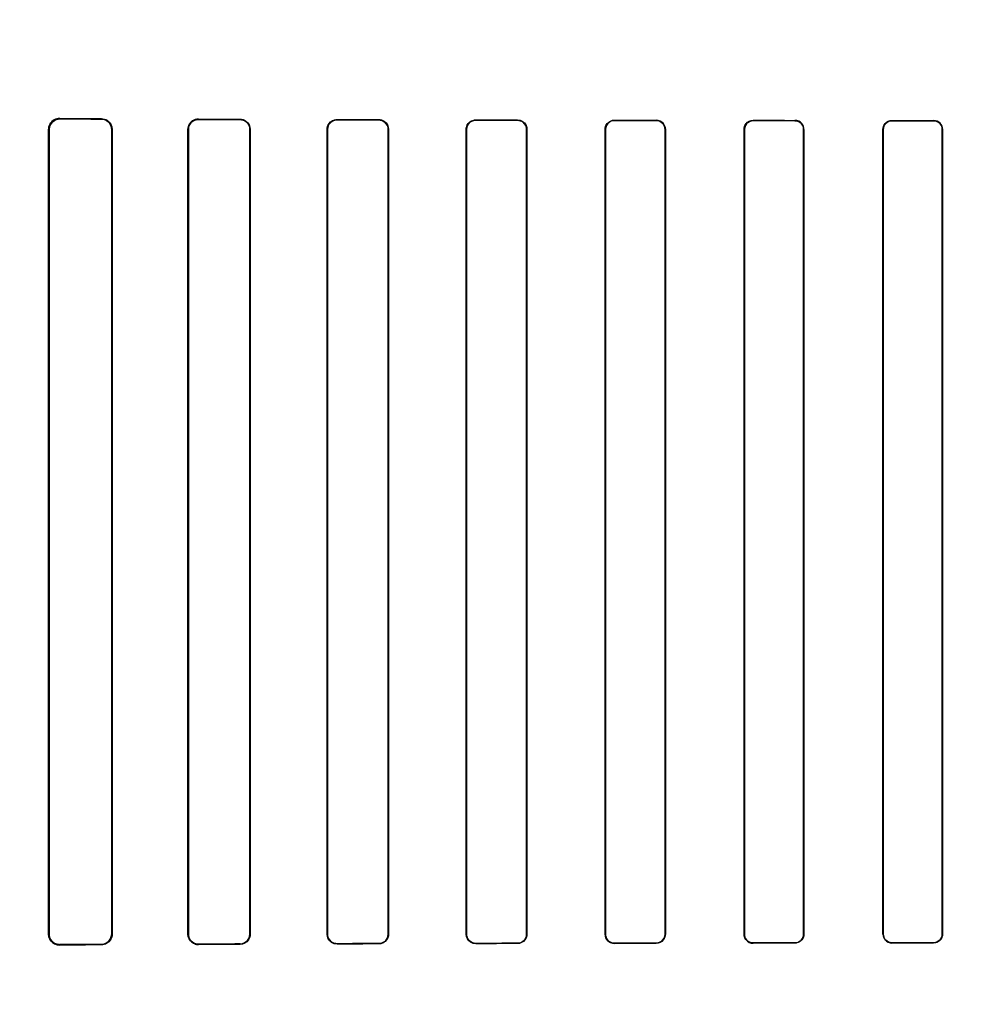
# Model space of a CAD drawing. Header units: millimetres. Extents: x 0 to 297, y 0 to 210.
# Tile 159 of 256: x 58.215 to 58.459, y 158.022 to 158.271. Entities that reach past the tile are written whole.
import ezdxf

# ---------------------------------------------------------------- set-up
doc = ezdxf.new("R2010")
doc.units = ezdxf.units.MM
doc.header["$LTSCALE"] = 16.335
doc.layers.get('0').update_dxf_attribs({"linetype": 'CONTINUOUS'})
for name, color, linetype in [('AXES_REF', 7, 'CONTINUOUS'), ('INTFCLR_1', 7, 'CONTINUOUS'), ('INTFCLR_72935', 7, 'CONTINUOUS')]:
    doc.layers.add(name, color=color, linetype=linetype)

msp = doc.modelspace()

# ---------------------------------------------------------------- linework, layer by layer
at = {"color": 7, "linetype": 'Continuous'}
for radius in [6.78708, 6.7865, 6.74304]:
    msp.add_circle((57.46373, 154.71148), radius, dxfattribs=at)
for radius, start, end in [(6.72, 278.277129, 261.722871), (6.874, 143.275392, 36.724608)]:
    msp.add_arc((57.46373, 154.71148), radius, start, end, dxfattribs=at)
at = {"layer": 'AXES_REF', "color": 9, "linetype": 'Continuous'}
for radius in [6.19116, 4.15]:
    msp.add_circle((57.46373, 154.71148), radius, dxfattribs=at)
at = {"layer": 'INTFCLR_1', "color": 9, "linetype": 'Continuous'}
for p, q in [((58.22518, 158.24576), (58.22518, 158.24563)), ((58.23568, 158.24559), (58.23568, 158.2457)), ((58.26018, 158.2456), (58.26018, 158.2455)), ((58.27068, 158.24546), (58.27068, 158.24556)), ((58.29518, 158.24549), (58.29518, 158.24539)), ((58.30568, 158.24537), (58.30568, 158.24546)), ((58.2225, 158.24297), (58.22237, 158.24297)), ((58.2384, 158.24297), (58.23829, 158.24297)), ((58.25764, 158.24297), (58.25753, 158.24297)), ((58.27326, 158.24297), (58.27316, 158.24297)), ((58.29275, 158.24297), (58.29265, 158.24297)), ((58.30816, 158.24297), (58.30807, 158.24297)), ((58.32783, 158.24297), (58.32774, 158.24297)), ((58.33018, 158.2454), (58.33018, 158.24531)), ((58.34068, 158.24529), (58.34068, 158.24537)), ((58.34308, 158.24297), (58.34299, 158.24297)), ((58.3629, 158.24297), (58.36281, 158.24297)), ((58.36518, 158.24533), (58.36518, 158.24525)), ((58.37568, 158.24523), (58.37568, 158.24531)), ((58.37801, 158.24297), (58.37793, 158.24297)), ((58.39795, 158.24297), (58.39787, 158.24297)), ((58.40018, 158.24527), (58.40018, 158.2452)), ((58.41068, 158.24518), (58.41068, 158.24526)), ((58.41297, 158.24297), (58.41289, 158.24297)), ((58.43298, 158.24297), (58.43291, 158.24297)), ((58.43518, 158.24524), (58.43518, 158.24516)), ((58.44568, 158.24515), (58.44568, 158.24523)), ((58.44793, 158.24297), (58.44786, 158.24297)), ((58.22237, 158.03997), (58.2225, 158.03997)), ((58.23829, 158.03997), (58.2384, 158.03997)), ((58.25753, 158.03997), (58.25764, 158.03997)), ((58.27316, 158.03997), (58.27326, 158.03997)), ((58.29265, 158.03997), (58.29275, 158.03997)), ((58.30807, 158.03997), (58.30816, 158.03997)), ((58.32774, 158.03997), (58.32783, 158.03997)), ((58.34299, 158.03997), (58.34308, 158.03997)), ((58.36281, 158.03997), (58.3629, 158.03997)), ((58.37793, 158.03997), (58.37801, 158.03997)), ((58.39787, 158.03997), (58.39795, 158.03997)), ((58.41289, 158.03997), (58.41297, 158.03997)), ((58.43291, 158.03997), (58.43298, 158.03997)), ((58.44786, 158.03997), (58.44793, 158.03997)), ((58.22518, 158.0373), (58.22518, 158.03718)), ((58.23568, 158.03723), (58.23568, 158.03735)), ((58.26018, 158.03744), (58.26018, 158.03733)), ((58.27068, 158.03737), (58.27068, 158.03747)), ((58.29518, 158.03754), (58.29518, 158.03745)), ((58.30568, 158.03748), (58.30568, 158.03757)), ((58.33018, 158.03763), (58.33018, 158.03754)), ((58.34068, 158.03756), (58.34068, 158.03765)), ((58.36518, 158.03769), (58.36518, 158.03761)), ((58.37568, 158.03763), (58.37568, 158.03771)), ((58.40018, 158.03774), (58.40018, 158.03766)), ((58.41068, 158.03768), (58.41068, 158.03775)), ((58.43518, 158.03778), (58.43518, 158.0377)), ((58.44568, 158.03771), (58.44568, 158.03779))]:
    msp.add_line(p, q, dxfattribs=at)
at = {"layer": 'INTFCLR_1', "color": 6, "linetype": 'Continuous'}
for p, q in [((58.22237, 158.03997), (58.22237, 158.24297)), ((58.2225, 158.03997), (58.2225, 158.24297)), ((58.23829, 158.24297), (58.23829, 158.03997)), ((58.2384, 158.24297), (58.2384, 158.03997)), ((58.25753, 158.03997), (58.25753, 158.24297)), ((58.25764, 158.03997), (58.25764, 158.24297)), ((58.27316, 158.24297), (58.27316, 158.03997)), ((58.27326, 158.24297), (58.27326, 158.03997)), ((58.29265, 158.03997), (58.29265, 158.24297)), ((58.29275, 158.03997), (58.29275, 158.24297)), ((58.30807, 158.24297), (58.30807, 158.03997)), ((58.30816, 158.24297), (58.30816, 158.03997)), ((58.32774, 158.03997), (58.32774, 158.24297)), ((58.32783, 158.03997), (58.32783, 158.24297)), ((58.34299, 158.24297), (58.34299, 158.03997)), ((58.34308, 158.24297), (58.34308, 158.03997)), ((58.36281, 158.03997), (58.36281, 158.24297)), ((58.3629, 158.03997), (58.3629, 158.24297)), ((58.37793, 158.24297), (58.37793, 158.03997)), ((58.37801, 158.24297), (58.37801, 158.03997)), ((58.39787, 158.03997), (58.39787, 158.24297)), ((58.39795, 158.03997), (58.39795, 158.24297)), ((58.41289, 158.24297), (58.41289, 158.03997)), ((58.41297, 158.24297), (58.41297, 158.03997)), ((58.43291, 158.03997), (58.43291, 158.24297)), ((58.43298, 158.03997), (58.43298, 158.24297)), ((58.44786, 158.24297), (58.44786, 158.03997)), ((58.44793, 158.24297), (58.44793, 158.03997))]:
    msp.add_line(p, q, dxfattribs=at)
at = {"layer": 'INTFCLR_1', "color": 7, "linetype": 'Continuous'}
for points in [[(58.22432, 158.2455), (58.22441, 158.24552), (58.2245, 158.24555), (58.22459, 158.24557), (58.22469, 158.24559), (58.22478, 158.2456), (58.22488, 158.24562), (58.22498, 158.24563), (58.22508, 158.24563), (58.22518, 158.24563)], [(58.22518, 158.0373), (58.22508, 158.03731), (58.22499, 158.03731), (58.22489, 158.03732), (58.22479, 158.03733), (58.22469, 158.03735), (58.22459, 158.03737), (58.2245, 158.03739), (58.22441, 158.03741), (58.22432, 158.03744)], [(58.2593, 158.03748), (58.25939, 158.03745), (58.25949, 158.03742), (58.25958, 158.0374), (58.25968, 158.03738), (58.25977, 158.03736), (58.25987, 158.03735), (58.25997, 158.03734), (58.26007, 158.03734), (58.26018, 158.03733)]]:
    msp.add_lwpolyline(points, dxfattribs=at)
at = {"layer": 'INTFCLR_1', "color": 6, "linetype": 'Continuous'}
for centre, major_axis, start_param, end_param in [((58.52793, 158.24647), (0.36509, 0), -2.548571, -2.498918), ((58.52793, 158.24647), (0.38609, 0), -2.472123, -2.429437), ((58.52793, 158.24647), (0.36509, 0), -2.394089, -2.352695), ((58.52793, 158.24647), (0.38609, 0), -2.337129, -2.300034), ((58.52793, 158.24647), (0.36509, 0), -2.262072, -2.225293), ((58.52793, 158.24647), (0.38609, 0), -2.217858, -2.184193), ((58.52793, 158.24647), (0.36509, 0), -2.143198, -2.109347), ((58.52793, 158.24647), (0.38609, 0), -2.10853, -2.077154), ((58.52793, 158.24647), (0.36509, 0), -2.032847, -2.000965), ((58.52793, 158.24647), (0.38609, 0), -2.005937, -1.976148), ((58.52793, 158.24647), (0.36509, 0), -1.928279, -1.897747), ((58.52793, 158.24647), (0.38609, 0), -1.908037, -1.879358), ((58.52793, 158.24647), (0.36509, 0), -1.827661, -1.798036), ((58.52793, 158.24647), (0.38609, 0), -1.8134, -1.785477), ((58.52793, 158.03647), (0.38609, 0), 2.429437, 2.472123), ((58.52793, 158.03647), (0.36509, 0), 2.498918, 2.548571), ((58.52793, 158.03647), (0.38609, 0), 2.300034, 2.337129), ((58.52793, 158.03647), (0.36509, 0), 2.352695, 2.394089), ((58.52793, 158.03647), (0.38609, 0), 2.184193, 2.217858), ((58.52793, 158.03647), (0.36509, 0), 2.225293, 2.262072), ((58.52793, 158.03647), (0.38609, 0), 2.077154, 2.10853), ((58.52793, 158.03647), (0.36509, 0), 2.109347, 2.143198), ((58.52793, 158.03647), (0.38609, 0), 1.976148, 2.005937), ((58.52793, 158.03647), (0.36509, 0), 2.000965, 2.032847), ((58.52793, 158.03647), (0.38609, 0), 1.879358, 1.908037), ((58.52793, 158.03647), (0.36509, 0), 1.897747, 1.928279), ((58.52793, 158.03647), (0.38609, 0), 1.785477, 1.8134), ((58.52793, 158.03647), (0.36509, 0), 1.798036, 1.827661)]:
    msp.add_ellipse(centre, major_axis=major_axis, ratio=0.003491, start_param=start_param, end_param=end_param, dxfattribs=at)
for points, knots in [([(58.22237, 158.24297), (58.22237, 158.24345), (58.22273, 158.24489), (58.22424, 158.24576), (58.22518, 158.24576)], [0, 0, 0, 0, 0.340507, 1, 1, 1, 1]), ([(58.23568, 158.2457), (58.23618, 158.2457), (58.23759, 158.24532), (58.2384, 158.24385), (58.2384, 158.24297)], [0, 0, 0, 0, 0.364649, 1, 1, 1, 1]), ([(58.23568, 158.24559), (58.23614, 158.24559), (58.23749, 158.24524), (58.23829, 158.24383), (58.23829, 158.24297)], [0, 0, 0, 0, 0.351042, 1, 1, 1, 1]), ([(58.25753, 158.24297), (58.25753, 158.24347), (58.25791, 158.24484), (58.25934, 158.24561), (58.26018, 158.2456)], [0, 0, 0, 0, 0.376083, 1, 1, 1, 1]), ([(58.25764, 158.24297), (58.25764, 158.24347), (58.25803, 158.24479), (58.25939, 158.2455), (58.26018, 158.2455)], [0, 0, 0, 0, 0.392607, 1, 1, 1, 1]), ([(58.27068, 158.24556), (58.2712, 158.24556), (58.27254, 158.24516), (58.27326, 158.24377), (58.27326, 158.24297)], [0, 0, 0, 0, 0.394587, 1, 1, 1, 1]), ([(58.27068, 158.24546), (58.2712, 158.24546), (58.2725, 158.24506), (58.27316, 158.24372), (58.27316, 158.24297)], [0, 0, 0, 0, 0.409287, 1, 1, 1, 1]), ([(58.29265, 158.24297), (58.29265, 158.24349), (58.29305, 158.2448), (58.29441, 158.24549), (58.29518, 158.24549)], [0, 0, 0, 0, 0.405293, 1, 1, 1, 1]), ([(58.30568, 158.24546), (58.30615, 158.24546), (58.30743, 158.2451), (58.30816, 158.24376), (58.30816, 158.24297)], [0, 0, 0, 0, 0.373744, 1, 1, 1, 1]), ([(58.29275, 158.24297), (58.29275, 158.24348), (58.29314, 158.24475), (58.29445, 158.24539), (58.29518, 158.24539)], [0, 0, 0, 0, 0.4116, 1, 1, 1, 1]), ([(58.30568, 158.24537), (58.30613, 158.24537), (58.30736, 158.24503), (58.30807, 158.24373), (58.30807, 158.24297)], [0, 0, 0, 0, 0.369218, 1, 1, 1, 1]), ([(58.32774, 158.24297), (58.32774, 158.24349), (58.32815, 158.24476), (58.32946, 158.2454), (58.33018, 158.2454)], [0, 0, 0, 0, 0.419413, 1, 1, 1, 1]), ([(58.32783, 158.24297), (58.32783, 158.24347), (58.32823, 158.2447), (58.32949, 158.24531), (58.33018, 158.24531)], [0, 0, 0, 0, 0.422806, 1, 1, 1, 1]), ([(58.34068, 158.24537), (58.34126, 158.24537), (58.34253, 158.2449), (58.34308, 158.24361), (58.34308, 158.24297)], [0, 0, 0, 0, 0.473342, 1, 1, 1, 1]), ([(58.34068, 158.24529), (58.34115, 158.24529), (58.34236, 158.24492), (58.34299, 158.24367), (58.34299, 158.24297)], [0, 0, 0, 0, 0.401644, 1, 1, 1, 1]), ([(58.36281, 158.24297), (58.36281, 158.24348), (58.36322, 158.24472), (58.36449, 158.24533), (58.36518, 158.24533)], [0, 0, 0, 0, 0.429291, 1, 1, 1, 1]), ([(58.3629, 158.24297), (58.3629, 158.24347), (58.36329, 158.24467), (58.36452, 158.24525), (58.36518, 158.24525)], [0, 0, 0, 0, 0.431437, 1, 1, 1, 1]), ([(58.37568, 158.24531), (58.37623, 158.24531), (58.37746, 158.24486), (58.37801, 158.24361), (58.37801, 158.24297)], [0, 0, 0, 0, 0.463766, 1, 1, 1, 1]), ([(58.37568, 158.24523), (58.37613, 158.24523), (58.3773, 158.24488), (58.37793, 158.24366), (58.37793, 158.24297)], [0, 0, 0, 0, 0.393954, 1, 1, 1, 1]), ([(58.39787, 158.24297), (58.39787, 158.24348), (58.39828, 158.24469), (58.39951, 158.24528), (58.40018, 158.24527)], [0, 0, 0, 0, 0.436745, 1, 1, 1, 1]), ([(58.39795, 158.24297), (58.39795, 158.24347), (58.39834, 158.24464), (58.39954, 158.2452), (58.40018, 158.2452)], [0, 0, 0, 0, 0.438001, 1, 1, 1, 1]), ([(58.41297, 158.24297), (58.41297, 158.24349), (58.41255, 158.24469), (58.41133, 158.24526), (58.41068, 158.24526)], [0, 0, 0, 0, 0.444674, 1, 1, 1, 1]), ([(58.41068, 158.24518), (58.41125, 158.24518), (58.41243, 158.2447), (58.41289, 158.24352), (58.41289, 158.24297)], [0, 0, 0, 0, 0.509134, 1, 1, 1, 1]), ([(58.43291, 158.24297), (58.43291, 158.24348), (58.43332, 158.24467), (58.43453, 158.24524), (58.43518, 158.24524)], [0, 0, 0, 0, 0.442114, 1, 1, 1, 1]), ([(58.43298, 158.24297), (58.43298, 158.24347), (58.43339, 158.24463), (58.43456, 158.24516), (58.43518, 158.24516)], [0, 0, 0, 0, 0.449607, 1, 1, 1, 1]), ([(58.44793, 158.24297), (58.44793, 158.24349), (58.44752, 158.24468), (58.44631, 158.24523), (58.44568, 158.24523)], [0, 0, 0, 0, 0.449916, 1, 1, 1, 1]), ([(58.44568, 158.24515), (58.44624, 158.24515), (58.4474, 158.24468), (58.44786, 158.24352), (58.44786, 158.24297)], [0, 0, 0, 0, 0.504817, 1, 1, 1, 1]), ([(58.22518, 158.03718), (58.22464, 158.03718), (58.22318, 158.03758), (58.22237, 158.03909), (58.22237, 158.03997)], [0, 0, 0, 0, 0.380109, 1, 1, 1, 1]), ([(58.23829, 158.03997), (58.23829, 158.03947), (58.23792, 158.03812), (58.23651, 158.03735), (58.23568, 158.03735)], [0, 0, 0, 0, 0.373103, 1, 1, 1, 1]), ([(58.2384, 158.03997), (58.2384, 158.03947), (58.23803, 158.03806), (58.23656, 158.03724), (58.23568, 158.03723)], [0, 0, 0, 0, 0.358968, 1, 1, 1, 1]), ([(58.26018, 158.03744), (58.25967, 158.03744), (58.25835, 158.03782), (58.25764, 158.03919), (58.25764, 158.03997)], [0, 0, 0, 0, 0.39382, 1, 1, 1, 1]), ([(58.27316, 158.03997), (58.27316, 158.03946), (58.27277, 158.03816), (58.27143, 158.03748), (58.27068, 158.03747)], [0, 0, 0, 0, 0.402383, 1, 1, 1, 1]), ([(58.27326, 158.03997), (58.27326, 158.03945), (58.27287, 158.0381), (58.27148, 158.03738), (58.27068, 158.03737)], [0, 0, 0, 0, 0.39343, 1, 1, 1, 1]), ([(58.29518, 158.03745), (58.29469, 158.03745), (58.29338, 158.03781), (58.29265, 158.03917), (58.29265, 158.03997)], [0, 0, 0, 0, 0.379371, 1, 1, 1, 1]), ([(58.29518, 158.03754), (58.29472, 158.03754), (58.29346, 158.03789), (58.29275, 158.0392), (58.29275, 158.03997)], [0, 0, 0, 0, 0.373842, 1, 1, 1, 1]), ([(58.30807, 158.03997), (58.30807, 158.03946), (58.30767, 158.03821), (58.30639, 158.03757), (58.30568, 158.03757)], [0, 0, 0, 0, 0.417004, 1, 1, 1, 1]), ([(58.30816, 158.03997), (58.30816, 158.03945), (58.30775, 158.03815), (58.30642, 158.03748), (58.30568, 158.03748)], [0, 0, 0, 0, 0.412853, 1, 1, 1, 1]), ([(58.33018, 158.03754), (58.32973, 158.03754), (58.32847, 158.03787), (58.32774, 158.03919), (58.32774, 158.03997)], [0, 0, 0, 0, 0.365847, 1, 1, 1, 1]), ([(58.33018, 158.03763), (58.32961, 158.03762), (58.32837, 158.03809), (58.32783, 158.03934), (58.32783, 158.03997)], [0, 0, 0, 0, 0.47417, 1, 1, 1, 1]), ([(58.34299, 158.03997), (58.34299, 158.03946), (58.3426, 158.03825), (58.34135, 158.03765), (58.34068, 158.03765)], [0, 0, 0, 0, 0.426866, 1, 1, 1, 1]), ([(58.34308, 158.03997), (58.34308, 158.03945), (58.34267, 158.03819), (58.34138, 158.03756), (58.34068, 158.03756)], [0, 0, 0, 0, 0.424164, 1, 1, 1, 1]), ([(58.36518, 158.03761), (58.36461, 158.03761), (58.36337, 158.03806), (58.36281, 158.03933), (58.36281, 158.03997)], [0, 0, 0, 0, 0.467061, 1, 1, 1, 1]), ([(58.36518, 158.03769), (58.36472, 158.03769), (58.36353, 158.03804), (58.3629, 158.03927), (58.3629, 158.03997)], [0, 0, 0, 0, 0.396505, 1, 1, 1, 1]), ([(58.37793, 158.03997), (58.37793, 158.03947), (58.37754, 158.03828), (58.37633, 158.03771), (58.37568, 158.03771)], [0, 0, 0, 0, 0.434514, 1, 1, 1, 1]), ([(58.37801, 158.03997), (58.37801, 158.03945), (58.37761, 158.03822), (58.37635, 158.03763), (58.37568, 158.03763)], [0, 0, 0, 0, 0.432833, 1, 1, 1, 1]), ([(58.40018, 158.03766), (58.39964, 158.03766), (58.39842, 158.0381), (58.39787, 158.03933), (58.39787, 158.03997)], [0, 0, 0, 0, 0.459212, 1, 1, 1, 1]), ([(58.40018, 158.03774), (58.3996, 158.03774), (58.39841, 158.03823), (58.39795, 158.03941), (58.39795, 158.03997)], [0, 0, 0, 0, 0.511254, 1, 1, 1, 1]), ([(58.41297, 158.03997), (58.41297, 158.03946), (58.41256, 158.03825), (58.41133, 158.03768), (58.41068, 158.03768)], [0, 0, 0, 0, 0.439305, 1, 1, 1, 1]), ([(58.41289, 158.03997), (58.41289, 158.03947), (58.41249, 158.0383), (58.4113, 158.03775), (58.41068, 158.03775)], [0, 0, 0, 0, 0.445822, 1, 1, 1, 1]), ([(58.43291, 158.03997), (58.43291, 158.03945), (58.43332, 158.03825), (58.43454, 158.0377), (58.43518, 158.0377)], [0, 0, 0, 0, 0.448932, 1, 1, 1, 1]), ([(58.43518, 158.03778), (58.43461, 158.03778), (58.43344, 158.03825), (58.43298, 158.03942), (58.43298, 158.03997)], [0, 0, 0, 0, 0.506253, 1, 1, 1, 1]), ([(58.44793, 158.03997), (58.44793, 158.0394), (58.44746, 158.0382), (58.44626, 158.03771), (58.44568, 158.03771)], [0, 0, 0, 0, 0.496563, 1, 1, 1, 1]), ([(58.44786, 158.03997), (58.44786, 158.03947), (58.44746, 158.03832), (58.44629, 158.03779), (58.44568, 158.03779)], [0, 0, 0, 0, 0.450447, 1, 1, 1, 1])]:
    msp.add_open_spline(points, degree=3, knots=knots, dxfattribs=at)
at = {"layer": 'INTFCLR_1', "color": 7, "linetype": 'Continuous'}
for points, knots in [([(58.2225, 158.24297), (58.2225, 158.24343), (58.22284, 158.24481), (58.22429, 158.24562), (58.22518, 158.24563)], [0, 0, 0, 0, 0.342814, 1, 1, 1, 1]), ([(58.2225, 158.24297), (58.2225, 158.24345), (58.2228, 158.24456), (58.22375, 158.2453), (58.22432, 158.2455)], [0, 0, 0, 0, 0.441846, 1, 1, 1, 1]), ([(58.22518, 158.0373), (58.22468, 158.03731), (58.22329, 158.03766), (58.2225, 158.03911), (58.2225, 158.03997)], [0, 0, 0, 0, 0.369942, 1, 1, 1, 1]), ([(58.26018, 158.03733), (58.25964, 158.03734), (58.25826, 158.03774), (58.25753, 158.03917), (58.25753, 158.03997)], [0, 0, 0, 0, 0.401574, 1, 1, 1, 1])]:
    msp.add_open_spline(points, degree=3, knots=knots, dxfattribs=at)
at = {"layer": 'INTFCLR_72935', "color": 9, "linetype": 'Continuous'}
for p, q in [((58.22518, 158.24563), (58.22518, 158.24576)), ((58.23568, 158.2457), (58.23568, 158.24559)), ((58.26018, 158.2455), (58.26018, 158.2456)), ((58.27068, 158.24556), (58.27068, 158.24546)), ((58.29518, 158.24539), (58.29518, 158.24549)), ((58.30568, 158.24546), (58.30568, 158.24537)), ((58.22237, 158.24297), (58.2225, 158.24297)), ((58.23829, 158.24297), (58.2384, 158.24297)), ((58.25753, 158.24297), (58.25764, 158.24297)), ((58.27316, 158.24297), (58.27326, 158.24297)), ((58.29265, 158.24297), (58.29275, 158.24297)), ((58.30807, 158.24297), (58.30816, 158.24297)), ((58.32774, 158.24297), (58.32783, 158.24297)), ((58.33018, 158.24531), (58.33018, 158.2454)), ((58.34068, 158.24537), (58.34068, 158.24529)), ((58.34299, 158.24297), (58.34308, 158.24297)), ((58.36281, 158.24297), (58.3629, 158.24297)), ((58.36518, 158.24525), (58.36518, 158.24533)), ((58.37568, 158.24531), (58.37568, 158.24523)), ((58.37793, 158.24297), (58.37801, 158.24297)), ((58.39787, 158.24297), (58.39795, 158.24297)), ((58.40018, 158.2452), (58.40018, 158.24527)), ((58.41068, 158.24526), (58.41068, 158.24518)), ((58.41289, 158.24297), (58.41297, 158.24297)), ((58.43291, 158.24297), (58.43298, 158.24297)), ((58.43518, 158.24516), (58.43518, 158.24524)), ((58.44568, 158.24523), (58.44568, 158.24515)), ((58.44786, 158.24297), (58.44793, 158.24297)), ((58.2225, 158.03997), (58.22237, 158.03997)), ((58.2384, 158.03997), (58.23829, 158.03997)), ((58.25764, 158.03997), (58.25753, 158.03997)), ((58.27326, 158.03997), (58.27316, 158.03997)), ((58.29275, 158.03997), (58.29265, 158.03997)), ((58.30816, 158.03997), (58.30807, 158.03997)), ((58.32783, 158.03997), (58.32774, 158.03997)), ((58.34308, 158.03997), (58.34299, 158.03997)), ((58.3629, 158.03997), (58.36281, 158.03997)), ((58.37801, 158.03997), (58.37793, 158.03997)), ((58.39795, 158.03997), (58.39787, 158.03997)), ((58.41297, 158.03997), (58.41289, 158.03997)), ((58.43298, 158.03997), (58.43291, 158.03997)), ((58.44793, 158.03997), (58.44786, 158.03997)), ((58.22518, 158.03718), (58.22518, 158.0373)), ((58.23568, 158.03735), (58.23568, 158.03723)), ((58.26018, 158.03733), (58.26018, 158.03744)), ((58.27068, 158.03747), (58.27068, 158.03737)), ((58.29518, 158.03745), (58.29518, 158.03754)), ((58.30568, 158.03757), (58.30568, 158.03748)), ((58.33018, 158.03754), (58.33018, 158.03763)), ((58.34068, 158.03765), (58.34068, 158.03756)), ((58.36518, 158.03761), (58.36518, 158.03769)), ((58.37568, 158.03771), (58.37568, 158.03763)), ((58.40018, 158.03766), (58.40018, 158.03774)), ((58.41068, 158.03775), (58.41068, 158.03768)), ((58.43518, 158.0377), (58.43518, 158.03778)), ((58.44568, 158.03779), (58.44568, 158.03771))]:
    msp.add_line(p, q, dxfattribs=at)
at = {"layer": 'INTFCLR_72935', "color": 6, "linetype": 'Continuous'}
for p, q in [((58.22237, 158.24297), (58.22237, 158.03997)), ((58.2225, 158.24297), (58.2225, 158.03997)), ((58.23829, 158.03997), (58.23829, 158.24297)), ((58.2384, 158.03997), (58.2384, 158.24297)), ((58.25753, 158.24297), (58.25753, 158.03997)), ((58.25764, 158.24297), (58.25764, 158.03997)), ((58.27316, 158.03997), (58.27316, 158.24297)), ((58.27326, 158.03997), (58.27326, 158.24297)), ((58.29265, 158.24297), (58.29265, 158.03997)), ((58.29275, 158.24297), (58.29275, 158.03997)), ((58.30807, 158.03997), (58.30807, 158.24297)), ((58.30816, 158.03997), (58.30816, 158.24297)), ((58.32774, 158.24297), (58.32774, 158.03997)), ((58.32783, 158.24297), (58.32783, 158.03997)), ((58.34299, 158.03997), (58.34299, 158.24297)), ((58.34308, 158.03997), (58.34308, 158.24297)), ((58.36281, 158.24297), (58.36281, 158.03997)), ((58.3629, 158.24297), (58.3629, 158.03997)), ((58.37793, 158.03997), (58.37793, 158.24297)), ((58.37801, 158.03997), (58.37801, 158.24297)), ((58.39787, 158.24297), (58.39787, 158.03997)), ((58.39795, 158.24297), (58.39795, 158.03997)), ((58.41289, 158.03997), (58.41289, 158.24297)), ((58.41297, 158.03997), (58.41297, 158.24297)), ((58.43291, 158.24297), (58.43291, 158.03997)), ((58.43298, 158.24297), (58.43298, 158.03997)), ((58.44786, 158.03997), (58.44786, 158.24297)), ((58.44793, 158.03997), (58.44793, 158.24297))]:
    msp.add_line(p, q, dxfattribs=at)
at = {"layer": 'INTFCLR_72935', "color": 7, "linetype": 'Continuous'}
for points in [[(58.22431, 158.24562), (58.22439, 158.24565), (58.22448, 158.24567), (58.22457, 158.24569), (58.22467, 158.24571), (58.22476, 158.24573), (58.22486, 158.24574), (58.22496, 158.24575), (58.22507, 158.24575), (58.22518, 158.24576)], [(58.22518, 158.24563), (58.22508, 158.24563), (58.22499, 158.24563), (58.22489, 158.24562), (58.22479, 158.24561), (58.22469, 158.24559), (58.22459, 158.24557), (58.2245, 158.24555), (58.22441, 158.24552), (58.22432, 158.24549)], [(58.2593, 158.24546), (58.25939, 158.24549), (58.25949, 158.24551), (58.25958, 158.24554), (58.25968, 158.24556), (58.25977, 158.24557), (58.25987, 158.24559), (58.25997, 158.24559), (58.26007, 158.2456), (58.26018, 158.2456)], [(58.22518, 158.03718), (58.22507, 158.03718), (58.22496, 158.03719), (58.22486, 158.0372), (58.22476, 158.03721), (58.22467, 158.03722), (58.22457, 158.03724), (58.22448, 158.03726), (58.2244, 158.03729), (58.22431, 158.03731)], [(58.22432, 158.03744), (58.22441, 158.03741), (58.2245, 158.03739), (58.22459, 158.03737), (58.22469, 158.03735), (58.22478, 158.03733), (58.22488, 158.03732), (58.22498, 158.03731), (58.22508, 158.03731), (58.22518, 158.0373)]]:
    msp.add_lwpolyline(points, dxfattribs=at)
at = {"layer": 'INTFCLR_72935', "color": 6, "linetype": 'Continuous'}
for centre, major_axis, start_param, end_param in [((58.52793, 158.24647), (0.36509, 0), -2.548571, -2.498918), ((58.52793, 158.24647), (0.38609, 0), -2.472123, -2.429437), ((58.52793, 158.24647), (0.36509, 0), -2.394089, -2.352695), ((58.52793, 158.24647), (0.38609, 0), -2.337129, -2.300034), ((58.52793, 158.24647), (0.36509, 0), -2.262072, -2.225293), ((58.52793, 158.24647), (0.38609, 0), -2.217858, -2.184193), ((58.52793, 158.24647), (0.36509, 0), -2.143198, -2.109347), ((58.52793, 158.24647), (0.38609, 0), -2.10853, -2.077154), ((58.52793, 158.24647), (0.36509, 0), -2.032847, -2.000965), ((58.52793, 158.24647), (0.38609, 0), -2.005937, -1.976148), ((58.52793, 158.24647), (0.36509, 0), -1.928279, -1.897747), ((58.52793, 158.24647), (0.38609, 0), -1.908037, -1.879358), ((58.52793, 158.24647), (0.36509, 0), -1.827661, -1.798036), ((58.52793, 158.24647), (0.38609, 0), -1.8134, -1.785477), ((58.52793, 158.03647), (0.38609, 0), 2.429437, 2.472123), ((58.52793, 158.03647), (0.36509, 0), 2.498918, 2.548571), ((58.52793, 158.03647), (0.38609, 0), 2.300034, 2.337129), ((58.52793, 158.03647), (0.36509, 0), 2.352695, 2.394089), ((58.52793, 158.03647), (0.38609, 0), 2.184193, 2.217858), ((58.52793, 158.03647), (0.36509, 0), 2.225293, 2.262072), ((58.52793, 158.03647), (0.38609, 0), 2.077154, 2.10853), ((58.52793, 158.03647), (0.36509, 0), 2.109347, 2.143198), ((58.52793, 158.03647), (0.38609, 0), 1.976148, 2.005937), ((58.52793, 158.03647), (0.36509, 0), 2.000965, 2.032847), ((58.52793, 158.03647), (0.38609, 0), 1.879358, 1.908037), ((58.52793, 158.03647), (0.36509, 0), 1.897747, 1.928279), ((58.52793, 158.03647), (0.38609, 0), 1.785477, 1.8134), ((58.52793, 158.03647), (0.36509, 0), 1.798036, 1.827661)]:
    msp.add_ellipse(centre, major_axis=major_axis, ratio=0.003491, start_param=start_param, end_param=end_param, dxfattribs=at)
at = {"layer": 'INTFCLR_72935', "color": 7, "linetype": 'Continuous'}
for points, knots in [([(58.22518, 158.24576), (58.2247, 158.24575), (58.22326, 158.24543), (58.22237, 158.24391), (58.22237, 158.24297)], [0, 0, 0, 0, 0.336778, 1, 1, 1, 1]), ([(58.22518, 158.24563), (58.22468, 158.24563), (58.22329, 158.24527), (58.2225, 158.24382), (58.2225, 158.24297)], [0, 0, 0, 0, 0.369943, 1, 1, 1, 1]), ([(58.22432, 158.24549), (58.22387, 158.24535), (58.22292, 158.24471), (58.2225, 158.24359), (58.2225, 158.24297)], [0, 0, 0, 0, 0.432621, 1, 1, 1, 1]), ([(58.26018, 158.2456), (58.25964, 158.2456), (58.25826, 158.2452), (58.25753, 158.24377), (58.25753, 158.24297)], [0, 0, 0, 0, 0.401573, 1, 1, 1, 1]), ([(58.22237, 158.03997), (58.22237, 158.03941), (58.2228, 158.03795), (58.22432, 158.03719), (58.22518, 158.03718)], [0, 0, 0, 0, 0.39445, 1, 1, 1, 1]), ([(58.2225, 158.03997), (58.2225, 158.03951), (58.22284, 158.03813), (58.22429, 158.03732), (58.22518, 158.0373)], [0, 0, 0, 0, 0.342813, 1, 1, 1, 1])]:
    msp.add_open_spline(points, degree=3, knots=knots, dxfattribs=at)
at = {"layer": 'INTFCLR_72935', "color": 6, "linetype": 'Continuous'}
for points, knots in [([(58.23568, 158.2457), (58.23619, 158.2457), (58.2376, 158.24531), (58.2384, 158.24384), (58.2384, 158.24297)], [0, 0, 0, 0, 0.372091, 1, 1, 1, 1]), ([(58.23829, 158.24297), (58.23829, 158.24346), (58.23792, 158.24482), (58.23651, 158.24558), (58.23568, 158.24559)], [0, 0, 0, 0, 0.373103, 1, 1, 1, 1]), ([(58.26018, 158.2455), (58.25966, 158.2455), (58.25834, 158.24511), (58.25764, 158.24374), (58.25764, 158.24297)], [0, 0, 0, 0, 0.398583, 1, 1, 1, 1]), ([(58.27068, 158.24556), (58.2712, 158.24556), (58.27255, 158.24515), (58.27326, 158.24376), (58.27326, 158.24297)], [0, 0, 0, 0, 0.400719, 1, 1, 1, 1]), ([(58.27316, 158.24297), (58.27316, 158.24348), (58.27278, 158.24477), (58.27144, 158.24546), (58.27068, 158.24546)], [0, 0, 0, 0, 0.400302, 1, 1, 1, 1]), ([(58.29265, 158.24297), (58.29265, 158.24349), (58.29305, 158.2448), (58.29441, 158.24549), (58.29518, 158.24549)], [0, 0, 0, 0, 0.404897, 1, 1, 1, 1]), ([(58.30568, 158.24546), (58.30616, 158.24546), (58.30745, 158.24509), (58.30816, 158.24375), (58.30816, 158.24297)], [0, 0, 0, 0, 0.383063, 1, 1, 1, 1]), ([(58.29518, 158.24539), (58.2947, 158.24539), (58.29344, 158.24504), (58.29275, 158.24373), (58.29275, 158.24297)], [0, 0, 0, 0, 0.383513, 1, 1, 1, 1]), ([(58.30807, 158.24297), (58.30807, 158.24348), (58.30767, 158.24473), (58.30639, 158.24536), (58.30568, 158.24537)], [0, 0, 0, 0, 0.417183, 1, 1, 1, 1]), ([(58.32774, 158.24297), (58.32774, 158.24349), (58.32815, 158.24477), (58.32946, 158.2454), (58.33018, 158.2454)], [0, 0, 0, 0, 0.422387, 1, 1, 1, 1]), ([(58.33018, 158.24531), (58.32961, 158.24531), (58.32837, 158.24485), (58.32783, 158.2436), (58.32783, 158.24297)], [0, 0, 0, 0, 0.47417, 1, 1, 1, 1]), ([(58.34068, 158.24537), (58.34113, 158.24537), (58.34237, 158.24503), (58.34308, 158.24374), (58.34308, 158.24297)], [0, 0, 0, 0, 0.370654, 1, 1, 1, 1]), ([(58.34299, 158.24297), (58.34299, 158.24348), (58.34259, 158.24469), (58.34135, 158.24529), (58.34068, 158.24529)], [0, 0, 0, 0, 0.429389, 1, 1, 1, 1]), ([(58.36281, 158.24297), (58.36281, 158.24349), (58.36323, 158.24473), (58.3645, 158.24533), (58.36518, 158.24533)], [0, 0, 0, 0, 0.434167, 1, 1, 1, 1]), ([(58.36518, 158.24525), (58.36471, 158.24525), (58.36352, 158.24489), (58.3629, 158.24366), (58.3629, 158.24297)], [0, 0, 0, 0, 0.404562, 1, 1, 1, 1]), ([(58.37801, 158.24297), (58.37801, 158.24348), (58.37761, 158.24471), (58.37635, 158.24531), (58.37568, 158.24531)], [0, 0, 0, 0, 0.432834, 1, 1, 1, 1]), ([(58.37793, 158.24297), (58.37793, 158.24347), (58.37753, 158.24466), (58.37632, 158.24523), (58.37568, 158.24523)], [0, 0, 0, 0, 0.438506, 1, 1, 1, 1]), ([(58.39787, 158.24297), (58.39787, 158.24349), (58.39828, 158.2447), (58.39952, 158.24528), (58.40018, 158.24527)], [0, 0, 0, 0, 0.443145, 1, 1, 1, 1]), ([(58.40018, 158.2452), (58.39973, 158.2452), (58.39856, 158.24485), (58.39795, 158.24365), (58.39795, 158.24297)], [0, 0, 0, 0, 0.397667, 1, 1, 1, 1]), ([(58.41297, 158.24297), (58.41297, 158.24348), (58.41256, 158.24469), (58.41133, 158.24526), (58.41068, 158.24526)], [0, 0, 0, 0, 0.439306, 1, 1, 1, 1]), ([(58.41289, 158.24297), (58.41289, 158.24347), (58.41249, 158.24464), (58.4113, 158.24518), (58.41068, 158.24518)], [0, 0, 0, 0, 0.445822, 1, 1, 1, 1]), ([(58.43291, 158.24297), (58.43291, 158.24349), (58.43332, 158.24468), (58.43454, 158.24524), (58.43518, 158.24524)], [0, 0, 0, 0, 0.448931, 1, 1, 1, 1]), ([(58.43518, 158.24516), (58.4346, 158.24516), (58.43344, 158.24468), (58.43298, 158.24351), (58.43298, 158.24297)], [0, 0, 0, 0, 0.512262, 1, 1, 1, 1]), ([(58.44568, 158.24523), (58.44626, 158.24523), (58.44746, 158.24473), (58.44793, 158.24353), (58.44793, 158.24297)], [0, 0, 0, 0, 0.508852, 1, 1, 1, 1]), ([(58.44786, 158.24297), (58.44786, 158.24347), (58.44746, 158.24462), (58.44629, 158.24515), (58.44568, 158.24515)], [0, 0, 0, 0, 0.450447, 1, 1, 1, 1]), ([(58.23568, 158.03735), (58.23614, 158.03735), (58.23749, 158.0377), (58.23829, 158.03911), (58.23829, 158.03997)], [0, 0, 0, 0, 0.351007, 1, 1, 1, 1]), ([(58.2384, 158.03997), (58.2384, 158.0395), (58.23806, 158.0381), (58.23659, 158.03724), (58.23568, 158.03723)], [0, 0, 0, 0, 0.338375, 1, 1, 1, 1]), ([(58.25753, 158.03997), (58.25753, 158.03946), (58.25791, 158.0381), (58.25934, 158.03733), (58.26018, 158.03733)], [0, 0, 0, 0, 0.376083, 1, 1, 1, 1]), ([(58.25764, 158.03997), (58.25764, 158.03946), (58.25803, 158.03814), (58.25939, 158.03744), (58.26018, 158.03744)], [0, 0, 0, 0, 0.392511, 1, 1, 1, 1]), ([(58.27068, 158.03747), (58.27117, 158.03747), (58.27247, 158.03786), (58.27316, 158.0392), (58.27316, 158.03997)], [0, 0, 0, 0, 0.393004, 1, 1, 1, 1]), ([(58.27326, 158.03997), (58.27326, 158.03945), (58.27287, 158.03811), (58.27148, 158.03738), (58.27068, 158.03737)], [0, 0, 0, 0, 0.391624, 1, 1, 1, 1]), ([(58.29518, 158.03745), (58.29468, 158.03745), (58.29337, 158.03782), (58.29265, 158.03918), (58.29265, 158.03997)], [0, 0, 0, 0, 0.387522, 1, 1, 1, 1]), ([(58.29275, 158.03997), (58.29275, 158.03946), (58.29314, 158.03819), (58.29445, 158.03754), (58.29518, 158.03754)], [0, 0, 0, 0, 0.411738, 1, 1, 1, 1]), ([(58.30568, 158.03757), (58.30614, 158.03757), (58.30738, 158.03792), (58.30807, 158.03921), (58.30807, 158.03997)], [0, 0, 0, 0, 0.378712, 1, 1, 1, 1]), ([(58.30816, 158.03997), (58.30816, 158.03945), (58.30776, 158.03815), (58.30642, 158.03748), (58.30568, 158.03748)], [0, 0, 0, 0, 0.411614, 1, 1, 1, 1]), ([(58.33018, 158.03754), (58.32971, 158.03754), (58.32845, 158.03789), (58.32774, 158.0392), (58.32774, 158.03997)], [0, 0, 0, 0, 0.376214, 1, 1, 1, 1]), ([(58.32783, 158.03997), (58.32783, 158.03946), (58.32823, 158.03823), (58.32949, 158.03762), (58.33018, 158.03763)], [0, 0, 0, 0, 0.426616, 1, 1, 1, 1]), ([(58.34068, 158.03765), (58.34116, 158.03765), (58.34237, 158.03802), (58.34299, 158.03927), (58.34299, 158.03997)], [0, 0, 0, 0, 0.409084, 1, 1, 1, 1]), ([(58.34308, 158.03997), (58.34308, 158.03945), (58.34267, 158.03819), (58.34138, 158.03756), (58.34068, 158.03756)], [0, 0, 0, 0, 0.425926, 1, 1, 1, 1]), ([(58.36281, 158.03997), (58.36281, 158.03945), (58.36322, 158.03821), (58.36449, 158.03761), (58.36518, 158.03761)], [0, 0, 0, 0, 0.429291, 1, 1, 1, 1]), ([(58.3629, 158.03997), (58.3629, 158.03946), (58.3633, 158.03826), (58.36452, 158.03769), (58.36518, 158.03769)], [0, 0, 0, 0, 0.436653, 1, 1, 1, 1]), ([(58.37568, 158.03771), (58.37614, 158.03771), (58.37731, 158.03806), (58.37793, 158.03928), (58.37793, 158.03997)], [0, 0, 0, 0, 0.400765, 1, 1, 1, 1]), ([(58.37801, 158.03997), (58.37801, 158.03945), (58.3776, 158.03822), (58.37635, 158.03763), (58.37568, 158.03763)], [0, 0, 0, 0, 0.43647, 1, 1, 1, 1]), ([(58.39787, 158.03997), (58.39787, 158.03945), (58.39828, 158.03824), (58.39951, 158.03766), (58.40018, 158.03766)], [0, 0, 0, 0, 0.436747, 1, 1, 1, 1]), ([(58.39795, 158.03997), (58.39795, 158.03946), (58.39835, 158.03829), (58.39954, 158.03774), (58.40018, 158.03774)], [0, 0, 0, 0, 0.443691, 1, 1, 1, 1]), ([(58.41068, 158.03775), (58.41126, 158.03775), (58.41244, 158.03824), (58.41289, 158.03942), (58.41289, 158.03997)], [0, 0, 0, 0, 0.512924, 1, 1, 1, 1]), ([(58.41297, 158.03997), (58.41297, 158.03945), (58.41255, 158.03824), (58.41133, 158.03768), (58.41068, 158.03768)], [0, 0, 0, 0, 0.444674, 1, 1, 1, 1]), ([(58.43291, 158.03997), (58.43291, 158.03946), (58.43332, 158.03826), (58.43453, 158.0377), (58.43518, 158.0377)], [0, 0, 0, 0, 0.442115, 1, 1, 1, 1]), ([(58.43298, 158.03997), (58.43298, 158.03947), (58.43339, 158.03831), (58.43456, 158.03778), (58.43518, 158.03778)], [0, 0, 0, 0, 0.449607, 1, 1, 1, 1]), ([(58.44568, 158.03779), (58.44624, 158.03779), (58.4474, 158.03826), (58.44786, 158.03942), (58.44786, 158.03997)], [0, 0, 0, 0, 0.508383, 1, 1, 1, 1]), ([(58.44793, 158.03997), (58.44793, 158.03945), (58.44752, 158.03826), (58.44631, 158.03771), (58.44568, 158.03771)], [0, 0, 0, 0, 0.449916, 1, 1, 1, 1])]:
    msp.add_open_spline(points, degree=3, knots=knots, dxfattribs=at)

doc.saveas('drawing.dxf')
